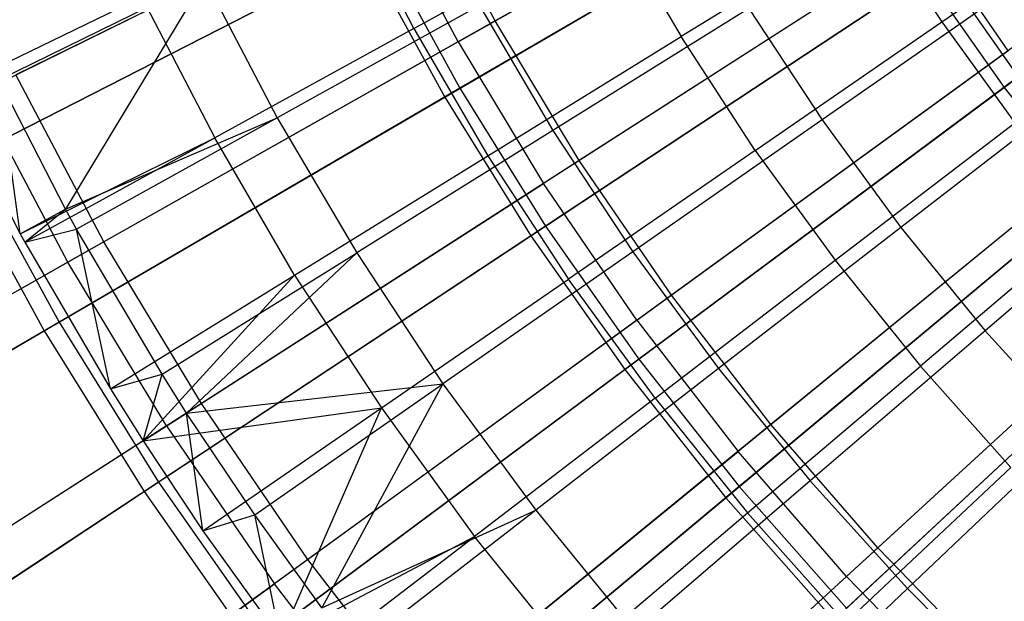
# Model space of a CAD drawing. Extents: x 0.1 to 12.1, y -6 to 6.
# Tile 71 of 256: x 4.085 to 4.741, y -1.323 to -0.936. Entities that reach past the tile are written whole.
import ezdxf

# ---------------------------------------------------------------- set-up
doc = ezdxf.new("R2010")
doc.units = 0
doc.header["$LTSCALE"] = 2.54
doc.layers.get('0').update_dxf_attribs({"linetype": 'CONTINUOUS'})

# ---------------------------------------------------------------- blocks, each defined once
blk = doc.blocks.new('DROPS_COLOR_B-11195_STL')
at = {"color": 0}
for p, q in [((4.6685, -0.78582, 2.1004), (4.40184, -0.9364, 2.21277)), ((4.6685, -0.78582, 2.1004), (4.40184, -0.9364, 2.21277)), ((4.37718, -0.95033, 13.16251), (4.64333, -0.80003, 13.27646)), ((4.37718, -0.95033, 13.16251), (4.64333, -0.80003, 13.27646)), ((4.35109, -0.84021, 2.21277), (4.08227, -0.97239, 2.3419)), ((4.35109, -0.84021, 2.21277), (4.08227, -0.97239, 2.3419)), ((4.40184, -0.9364, 2.21277), (4.35109, -0.84021, 2.21277)), ((4.40184, -0.9364, 2.21277), (4.35109, -0.84021, 2.21277)), ((4.32567, -0.85271, 13.16251), (4.05745, -0.98459, 13.03183)), ((4.32567, -0.85271, 13.16251), (4.05745, -0.98459, 13.03183)), ((4.37718, -0.95033, 13.16251), (4.32567, -0.85271, 13.16251)), ((4.37718, -0.95033, 13.16251), (4.32567, -0.85271, 13.16251)), ((4.69967, -0.93705, 13.60807), (4.82375, -0.85158, 13.66163)), ((4.69967, -0.93705, 13.60807), (4.82375, -0.85158, 13.66163)), ((4.34766, -0.94139, 13.48847), (4.30252, -0.85416, 13.48847)), ((4.34766, -0.94139, 13.48847), (4.30252, -0.85416, 13.48847)), ((4.71563, -0.86397, 2.1004), (4.45801, -1.02954, 2.21277)), ((4.71563, -0.86397, 2.1004), (4.45801, -1.02954, 2.21277)), ((4.34766, -0.94139, 13.48847), (4.4802, -0.86852, 13.55036)), ((4.34766, -0.94139, 13.48847), (4.4802, -0.86852, 13.55036)), ((4.4802, -0.86852, 13.55036), (4.52584, -0.9468, 13.55036)), ((4.4802, -0.86852, 13.55036), (4.52584, -0.9468, 13.55036)), ((4.65431, -0.86752, 13.60807), (4.52584, -0.9468, 13.55036)), ((4.65431, -0.86752, 13.60807), (4.52584, -0.9468, 13.55036)), ((4.65431, -0.86752, 13.60807), (4.69967, -0.93705, 13.60807)), ((4.65431, -0.86752, 13.60807), (4.69967, -0.93705, 13.60807)), ((4.69131, -0.8796, 13.27646), (4.43418, -1.04485, 13.16251)), ((4.69131, -0.8796, 13.27646), (4.43418, -1.04485, 13.16251)), ((4.69131, -0.8796, 13.27646), (4.74376, -0.95631, 13.27646)), ((4.69131, -0.8796, 13.27646), (4.74376, -0.95631, 13.27646)), ((4.07085, -0.97574, 13.28327), (4.20821, -0.90836, 13.35397)), ((4.07085, -0.97574, 13.28327), (4.20821, -0.90836, 13.35397)), ((4.20821, -0.90836, 13.35397), (4.11544, -1.06183, 13.28327)), ((4.20821, -0.90836, 13.35397), (4.11544, -1.06183, 13.28327)), ((4.20821, -0.90836, 13.35397), (4.2566, -1.00099, 13.35397)), ((4.20821, -0.90836, 13.35397), (4.2566, -1.00099, 13.35397)), ((4.7457, -0.91481, 13.54139), (4.6199, -1.00236, 13.48337)), ((4.7457, -0.91481, 13.54139), (4.6199, -1.00236, 13.48337)), ((4.03638, -0.98351, 13.3555), (4.16626, -0.92039, 13.42236)), ((4.03638, -0.98351, 13.3555), (4.16626, -0.92039, 13.42236)), ((4.16626, -0.92039, 13.42236), (4.21489, -1.01438, 13.42236)), ((4.16626, -0.92039, 13.42236), (4.21489, -1.01438, 13.42236)), ((4.39139, -0.92617, 13.42089), (4.2566, -1.00099, 13.35397)), ((4.39139, -0.92617, 13.42089), (4.2566, -1.00099, 13.35397)), ((4.39139, -0.92617, 13.42089), (4.44044, -1.0095, 13.42089)), ((4.39139, -0.92617, 13.42089), (4.44044, -1.0095, 13.42089)), ((4.57098, -0.92813, 13.48337), (4.44044, -1.0095, 13.42089)), ((4.57098, -0.92813, 13.48337), (4.44044, -1.0095, 13.42089)), ((4.57098, -0.92813, 13.48337), (4.6199, -1.00236, 13.48337)), ((4.57098, -0.92813, 13.48337), (4.6199, -1.00236, 13.48337)), ((4.40184, -0.9364, 2.21277), (4.141, -1.08371, 2.3419)), ((4.40184, -0.9364, 2.21277), (4.141, -1.08371, 2.3419)), ((4.45801, -1.02954, 2.21277), (4.40184, -0.9364, 2.21277)), ((4.45801, -1.02954, 2.21277), (4.40184, -0.9364, 2.21277)), ((4.57534, -1.02269, 13.55036), (4.69967, -0.93705, 13.60807)), ((4.57534, -1.02269, 13.55036), (4.69967, -0.93705, 13.60807)), ((4.69967, -0.93705, 13.60807), (4.74847, -1.00422, 13.60807)), ((4.69967, -0.93705, 13.60807), (4.74847, -1.00422, 13.60807)), ((4.34766, -0.94139, 13.48847), (4.21489, -1.01438, 13.42236)), ((4.34766, -0.94139, 13.48847), (4.21489, -1.01438, 13.42236)), ((4.34766, -0.94139, 13.48847), (4.39712, -1.02624, 13.48847)), ((4.34766, -0.94139, 13.48847), (4.39712, -1.02624, 13.48847)), ((4.76715, -0.93931, 2.1004), (4.51939, -1.11932, 2.21277)), ((4.76715, -0.93931, 2.1004), (4.51939, -1.11932, 2.21277)), ((4.37718, -0.95033, 13.16251), (4.11693, -1.0973, 13.03183)), ((4.37718, -0.95033, 13.16251), (4.11693, -1.0973, 13.03183)), ((4.37718, -0.95033, 13.16251), (4.43418, -1.04485, 13.16251)), ((4.37718, -0.95033, 13.16251), (4.43418, -1.04485, 13.16251)), ((4.39712, -1.02624, 13.48847), (4.52584, -0.9468, 13.55036)), ((4.39712, -1.02624, 13.48847), (4.52584, -0.9468, 13.55036)), ((4.57534, -1.02269, 13.55036), (4.52584, -0.9468, 13.55036)), ((4.57534, -1.02269, 13.55036), (4.52584, -0.9468, 13.55036)), ((4.49648, -1.13596, 13.16251), (4.74376, -0.95631, 13.27646)), ((4.49648, -1.13596, 13.16251), (4.74376, -0.95631, 13.27646)), ((4.11544, -1.06183, 13.28327), (4.07085, -0.97574, 13.28327)), ((4.08526, -1.07831, 13.3555), (4.07085, -0.97574, 13.28327)), ((4.11544, -1.06183, 13.28327), (4.07085, -0.97574, 13.28327)), ((4.08526, -1.07831, 13.3555), (4.07085, -0.97574, 13.28327)), ((4.141, -1.08371, 2.3419), (4.08227, -0.97239, 2.3419)), ((4.141, -1.08371, 2.3419), (4.08227, -0.97239, 2.3419)), ((4.03638, -0.98351, 13.3555), (4.08526, -1.07831, 13.3555)), ((4.03638, -0.98351, 13.3555), (4.08526, -1.07831, 13.3555)), ((4.11693, -1.0973, 13.03183), (4.05745, -0.98459, 13.03183)), ((4.11693, -1.0973, 13.03183), (4.05745, -0.98459, 13.03183)), ((4.79372, -0.9802, 13.54139), (4.67252, -1.07402, 13.48337)), ((4.79372, -0.9802, 13.54139), (4.67252, -1.07402, 13.48337)), ((4.11544, -1.06183, 13.28327), (4.2566, -1.00099, 13.35397)), ((4.11544, -1.06183, 13.28327), (4.2566, -1.00099, 13.35397)), ((4.2566, -1.00099, 13.35397), (4.12283, -1.07524, 13.28327)), ((4.2566, -1.00099, 13.35397), (4.12283, -1.07524, 13.28327)), ((4.2566, -1.00099, 13.35397), (4.30961, -1.09105, 13.35397)), ((4.2566, -1.00099, 13.35397), (4.30961, -1.09105, 13.35397)), ((4.6199, -1.00236, 13.48337), (4.49365, -1.09024, 13.42089)), ((4.6199, -1.00236, 13.48337), (4.49365, -1.09024, 13.42089)), ((4.6199, -1.00236, 13.48337), (4.67252, -1.07402, 13.48337)), ((4.6199, -1.00236, 13.48337), (4.67252, -1.07402, 13.48337)), ((4.6286, -1.096, 13.55036), (4.74847, -1.00422, 13.60807)), ((4.6286, -1.096, 13.55036), (4.74847, -1.00422, 13.60807)), ((4.44044, -1.0095, 13.42089), (4.30961, -1.09105, 13.35397)), ((4.44044, -1.0095, 13.42089), (4.30961, -1.09105, 13.35397)), ((4.44044, -1.0095, 13.42089), (4.49365, -1.09024, 13.42089)), ((4.44044, -1.0095, 13.42089), (4.49365, -1.09024, 13.42089)), ((4.08526, -1.07831, 13.3555), (4.21489, -1.01438, 13.42236)), ((4.08526, -1.07831, 13.3555), (4.21489, -1.01438, 13.42236)), ((4.08835, -1.08395, 13.3555), (4.21489, -1.01438, 13.42236)), ((4.08835, -1.08395, 13.3555), (4.21489, -1.01438, 13.42236)), ((4.26819, -1.1058, 13.42236), (4.21489, -1.01438, 13.42236)), ((4.26819, -1.1058, 13.42236), (4.21489, -1.01438, 13.42236)), ((4.82288, -1.01159, 2.1004), (4.58581, -1.20544, 2.21277)), ((4.82288, -1.01159, 2.1004), (4.58581, -1.20544, 2.21277)), ((4.57534, -1.02269, 13.55036), (4.45078, -1.10849, 13.48847)), ((4.57534, -1.02269, 13.55036), (4.45078, -1.10849, 13.48847)), ((4.57534, -1.02269, 13.55036), (4.6286, -1.096, 13.55036)), ((4.57534, -1.02269, 13.55036), (4.6286, -1.096, 13.55036)), ((4.45801, -1.02954, 2.21277), (4.206, -1.19149, 2.3419)), ((4.45801, -1.02954, 2.21277), (4.206, -1.19149, 2.3419)), ((4.26819, -1.1058, 13.42236), (4.39712, -1.02624, 13.48847)), ((4.26819, -1.1058, 13.42236), (4.39712, -1.02624, 13.48847)), ((4.39712, -1.02624, 13.48847), (4.45078, -1.10849, 13.48847)), ((4.39712, -1.02624, 13.48847), (4.45078, -1.10849, 13.48847)), ((4.51939, -1.11932, 2.21277), (4.45801, -1.02954, 2.21277)), ((4.51939, -1.11932, 2.21277), (4.45801, -1.02954, 2.21277)), ((4.8005, -1.02989, 13.27646), (4.56388, -1.22337, 13.16251)), ((4.8005, -1.02989, 13.27646), (4.56388, -1.22337, 13.16251)), ((4.84499, -1.04308, 13.54139), (4.7287, -1.14292, 13.48337)), ((4.84499, -1.04308, 13.54139), (4.7287, -1.14292, 13.48337)), ((4.18274, -1.20644, 13.03183), (4.43418, -1.04485, 13.16251)), ((4.18274, -1.20644, 13.03183), (4.43418, -1.04485, 13.16251)), ((4.49648, -1.13596, 13.16251), (4.43418, -1.04485, 13.16251)), ((4.49648, -1.13596, 13.16251), (4.43418, -1.04485, 13.16251)), ((4.08526, -1.07831, 13.3555), (4.11544, -1.06183, 13.28327)), ((4.08526, -1.07831, 13.3555), (4.11544, -1.06183, 13.28327)), ((4.08835, -1.08395, 13.3555), (4.11544, -1.06183, 13.28327)), ((4.08835, -1.08395, 13.3555), (4.11544, -1.06183, 13.28327)), ((4.12283, -1.07524, 13.28327), (4.11544, -1.06183, 13.28327)), ((4.12283, -1.07524, 13.28327), (4.11544, -1.06183, 13.28327)), ((4.80059, -1.06885, 13.60807), (4.68548, -1.16653, 13.55036)), ((4.80059, -1.06885, 13.60807), (4.68548, -1.16653, 13.55036)), ((4.08835, -1.08395, 13.3555), (4.12283, -1.07524, 13.28327)), ((4.08835, -1.08395, 13.3555), (4.12283, -1.07524, 13.28327)), ((4.17977, -1.17198, 13.28327), (4.12283, -1.07524, 13.28327)), ((4.1453, -1.18164, 13.3555), (4.12283, -1.07524, 13.28327)), ((4.17977, -1.17198, 13.28327), (4.12283, -1.07524, 13.28327)), ((4.1453, -1.18164, 13.3555), (4.12283, -1.07524, 13.28327)), ((4.67252, -1.07402, 13.48337), (4.55088, -1.16817, 13.42089)), ((4.67252, -1.07402, 13.48337), (4.55088, -1.16817, 13.42089)), ((4.67252, -1.07402, 13.48337), (4.7287, -1.14292, 13.48337)), ((4.67252, -1.07402, 13.48337), (4.7287, -1.14292, 13.48337)), ((4.08526, -1.07831, 13.3555), (4.08835, -1.08395, 13.3555)), ((4.08526, -1.07831, 13.3555), (4.08835, -1.08395, 13.3555)), ((4.88265, -1.08057, 2.1004), (4.65703, -1.28764, 2.21277)), ((4.88265, -1.08057, 2.1004), (4.65703, -1.28764, 2.21277)), ((4.141, -1.08371, 2.3419), (3.88678, -1.22728, 2.48739)), ((4.141, -1.08371, 2.3419), (3.88678, -1.22728, 2.48739)), ((4.08835, -1.08395, 13.3555), (4.1453, -1.18164, 13.3555)), ((4.08835, -1.08395, 13.3555), (4.1453, -1.18164, 13.3555)), ((4.206, -1.19149, 2.3419), (4.141, -1.08371, 2.3419)), ((4.206, -1.19149, 2.3419), (4.141, -1.08371, 2.3419)), ((4.17977, -1.17198, 13.28327), (4.30961, -1.09105, 13.35397)), ((4.17977, -1.17198, 13.28327), (4.30961, -1.09105, 13.35397)), ((4.30961, -1.09105, 13.35397), (4.19615, -1.19785, 13.28327)), ((4.30961, -1.09105, 13.35397), (4.19615, -1.19785, 13.28327)), ((4.30961, -1.09105, 13.35397), (4.36712, -1.1783, 13.35397)), ((4.30961, -1.09105, 13.35397), (4.36712, -1.1783, 13.35397)), ((4.49365, -1.09024, 13.42089), (4.36712, -1.1783, 13.35397)), ((4.49365, -1.09024, 13.42089), (4.36712, -1.1783, 13.35397)), ((4.49365, -1.09024, 13.42089), (4.55088, -1.16817, 13.42089)), ((4.49365, -1.09024, 13.42089), (4.55088, -1.16817, 13.42089)), ((4.50851, -1.18795, 13.48847), (4.6286, -1.096, 13.55036)), ((4.50851, -1.18795, 13.48847), (4.6286, -1.096, 13.55036)), ((4.6286, -1.096, 13.55036), (4.68548, -1.16653, 13.55036)), ((4.6286, -1.096, 13.55036), (4.68548, -1.16653, 13.55036)), ((4.11693, -1.0973, 13.03183), (3.86336, -1.2405, 12.88484)), ((4.11693, -1.0973, 13.03183), (3.86336, -1.2405, 12.88484)), ((4.18274, -1.20644, 13.03183), (4.11693, -1.0973, 13.03183)), ((4.18274, -1.20644, 13.03183), (4.11693, -1.0973, 13.03183)), ((4.86135, -1.10011, 13.27646), (4.63616, -1.30679, 13.16251)), ((4.86135, -1.10011, 13.27646), (4.63616, -1.30679, 13.16251)), ((4.1453, -1.18164, 13.3555), (4.26819, -1.1058, 13.42236)), ((4.1453, -1.18164, 13.3555), (4.26819, -1.1058, 13.42236)), ((4.16722, -1.21644, 13.3555), (4.26819, -1.1058, 13.42236)), ((4.16722, -1.21644, 13.3555), (4.26819, -1.1058, 13.42236)), ((4.26819, -1.1058, 13.42236), (4.32602, -1.19444, 13.42236)), ((4.26819, -1.1058, 13.42236), (4.32602, -1.19444, 13.42236)), ((4.32602, -1.19444, 13.42236), (4.45078, -1.10849, 13.48847)), ((4.32602, -1.19444, 13.42236), (4.45078, -1.10849, 13.48847)), ((4.50851, -1.18795, 13.48847), (4.45078, -1.10849, 13.48847)), ((4.50851, -1.18795, 13.48847), (4.45078, -1.10849, 13.48847)), ((4.51939, -1.11932, 2.21277), (4.27705, -1.29539, 2.3419)), ((4.51939, -1.11932, 2.21277), (4.27705, -1.29539, 2.3419)), ((4.58581, -1.20544, 2.21277), (4.51939, -1.11932, 2.21277)), ((4.58581, -1.20544, 2.21277), (4.51939, -1.11932, 2.21277)), ((4.49648, -1.13596, 13.16251), (4.25467, -1.31165, 13.03183)), ((4.49648, -1.13596, 13.16251), (4.25467, -1.31165, 13.03183)), ((4.49648, -1.13596, 13.16251), (4.56388, -1.22337, 13.16251)), ((4.49648, -1.13596, 13.16251), (4.56388, -1.22337, 13.16251)), ((4.7287, -1.14292, 13.48337), (4.61199, -1.24311, 13.42089)), ((4.7287, -1.14292, 13.48337), (4.61199, -1.24311, 13.42089)), ((4.7287, -1.14292, 13.48337), (4.7883, -1.20888, 13.48337)), ((4.7287, -1.14292, 13.48337), (4.7883, -1.20888, 13.48337)), ((4.55088, -1.16817, 13.42089), (4.42897, -1.26254, 13.35397)), ((4.55088, -1.16817, 13.42089), (4.42897, -1.26254, 13.35397)), ((4.55088, -1.16817, 13.42089), (4.61199, -1.24311, 13.42089)), ((4.55088, -1.16817, 13.42089), (4.61199, -1.24311, 13.42089)), ((4.57016, -1.2644, 13.48847), (4.68548, -1.16653, 13.55036)), ((4.57016, -1.2644, 13.48847), (4.68548, -1.16653, 13.55036)), ((4.74583, -1.23413, 13.55036), (4.68548, -1.16653, 13.55036)), ((4.74583, -1.23413, 13.55036), (4.68548, -1.16653, 13.55036)), ((4.1453, -1.18164, 13.3555), (4.17977, -1.17198, 13.28327)), ((4.1453, -1.18164, 13.3555), (4.17977, -1.17198, 13.28327)), ((4.16722, -1.21644, 13.3555), (4.17977, -1.17198, 13.28327)), ((4.16722, -1.21644, 13.3555), (4.17977, -1.17198, 13.28327)), ((4.19615, -1.19785, 13.28327), (4.17977, -1.17198, 13.28327)), ((4.19615, -1.19785, 13.28327), (4.17977, -1.17198, 13.28327)), ((4.1453, -1.18164, 13.3555), (4.16722, -1.21644, 13.3555)), ((4.1453, -1.18164, 13.3555), (4.16722, -1.21644, 13.3555)), ((4.19615, -1.19785, 13.28327), (4.36712, -1.1783, 13.35397)), ((4.19615, -1.19785, 13.28327), (4.36712, -1.1783, 13.35397)), ((4.24155, -1.26571, 13.28327), (4.36712, -1.1783, 13.35397)), ((4.24155, -1.26571, 13.28327), (4.36712, -1.1783, 13.35397)), ((4.36712, -1.1783, 13.35397), (4.28635, -1.32776, 13.28327)), ((4.36712, -1.1783, 13.35397), (4.28635, -1.32776, 13.28327)), ((4.36712, -1.1783, 13.35397), (4.42897, -1.26254, 13.35397)), ((4.36712, -1.1783, 13.35397), (4.42897, -1.26254, 13.35397)), ((4.50851, -1.18795, 13.48847), (4.38822, -1.28005, 13.42236)), ((4.50851, -1.18795, 13.48847), (4.38822, -1.28005, 13.42236)), ((4.50851, -1.18795, 13.48847), (4.57016, -1.2644, 13.48847)), ((4.50851, -1.18795, 13.48847), (4.57016, -1.2644, 13.48847)), ((4.206, -1.19149, 2.3419), (3.96038, -1.34934, 2.48739)), ((4.206, -1.19149, 2.3419), (3.96038, -1.34934, 2.48739)), ((4.16722, -1.21644, 13.3555), (4.32602, -1.19444, 13.42236)), ((4.16722, -1.21644, 13.3555), (4.32602, -1.19444, 13.42236)), ((4.27705, -1.29539, 2.3419), (4.206, -1.19149, 2.3419)), ((4.27705, -1.29539, 2.3419), (4.206, -1.19149, 2.3419)), ((4.20709, -1.27636, 13.3555), (4.32602, -1.19444, 13.42236)), ((4.20709, -1.27636, 13.3555), (4.32602, -1.19444, 13.42236)), ((4.25882, -1.34837, 13.3555), (4.32602, -1.19444, 13.42236)), ((4.25882, -1.34837, 13.3555), (4.32602, -1.19444, 13.42236)), ((4.32602, -1.19444, 13.42236), (4.38822, -1.28005, 13.42236)), ((4.32602, -1.19444, 13.42236), (4.38822, -1.28005, 13.42236)), ((4.16722, -1.21644, 13.3555), (4.19615, -1.19785, 13.28327)), ((4.16722, -1.21644, 13.3555), (4.19615, -1.19785, 13.28327)), ((4.24155, -1.26571, 13.28327), (4.19615, -1.19785, 13.28327)), ((4.20709, -1.27636, 13.3555), (4.19615, -1.19785, 13.28327)), ((4.24155, -1.26571, 13.28327), (4.19615, -1.19785, 13.28327)), ((4.20709, -1.27636, 13.3555), (4.19615, -1.19785, 13.28327)), ((4.18274, -1.20644, 13.03183), (3.93776, -1.36388, 12.88484)), ((4.18274, -1.20644, 13.03183), (3.93776, -1.36388, 12.88484)), ((4.18274, -1.20644, 13.03183), (4.25467, -1.31165, 13.03183)), ((4.18274, -1.20644, 13.03183), (4.25467, -1.31165, 13.03183)), ((4.58581, -1.20544, 2.21277), (4.35391, -1.39507, 2.3419)), ((4.58581, -1.20544, 2.21277), (4.35391, -1.39507, 2.3419)), ((4.65703, -1.28764, 2.21277), (4.58581, -1.20544, 2.21277)), ((4.65703, -1.28764, 2.21277), (4.58581, -1.20544, 2.21277)), ((4.7883, -1.20888, 13.48337), (4.67681, -1.31486, 13.42089)), ((4.7883, -1.20888, 13.48337), (4.67681, -1.31486, 13.42089)), ((4.16722, -1.21644, 13.3555), (4.20709, -1.27636, 13.3555)), ((4.16722, -1.21644, 13.3555), (4.20709, -1.27636, 13.3555)), ((4.3325, -1.41257, 13.03183), (4.56388, -1.22337, 13.16251)), ((4.3325, -1.41257, 13.03183), (4.56388, -1.22337, 13.16251)), ((4.63616, -1.30679, 13.16251), (4.56388, -1.22337, 13.16251)), ((4.63616, -1.30679, 13.16251), (4.56388, -1.22337, 13.16251)), ((4.74583, -1.23413, 13.55036), (4.63557, -1.33766, 13.48847)), ((4.74583, -1.23413, 13.55036), (4.63557, -1.33766, 13.48847)), ((4.61199, -1.24311, 13.42089), (4.49501, -1.34353, 13.35397)), ((4.61199, -1.24311, 13.42089), (4.49501, -1.34353, 13.35397)), ((4.61199, -1.24311, 13.42089), (4.67681, -1.31486, 13.42089)), ((4.61199, -1.24311, 13.42089), (4.67681, -1.31486, 13.42089)), ((4.20709, -1.27636, 13.3555), (4.24155, -1.26571, 13.28327)), ((4.20709, -1.27636, 13.3555), (4.24155, -1.26571, 13.28327)), ((4.28635, -1.32776, 13.28327), (4.24155, -1.26571, 13.28327)), ((4.25882, -1.34837, 13.3555), (4.24155, -1.26571, 13.28327)), ((4.28635, -1.32776, 13.28327), (4.24155, -1.26571, 13.28327)), ((4.25882, -1.34837, 13.3555), (4.24155, -1.26571, 13.28327)), ((4.28635, -1.32776, 13.28327), (4.42897, -1.26254, 13.35397)), ((4.28635, -1.32776, 13.28327), (4.42897, -1.26254, 13.35397)), ((4.42897, -1.26254, 13.35397), (4.30799, -1.35619, 13.28327)), ((4.42897, -1.26254, 13.35397), (4.30799, -1.35619, 13.28327)), ((4.42897, -1.26254, 13.35397), (4.49501, -1.34353, 13.35397)), ((4.42897, -1.26254, 13.35397), (4.49501, -1.34353, 13.35397)), ((4.45465, -1.36243, 13.42236), (4.57016, -1.2644, 13.48847)), ((4.45465, -1.36243, 13.42236), (4.57016, -1.2644, 13.48847)), ((4.57016, -1.2644, 13.48847), (4.63557, -1.33766, 13.48847)), ((4.57016, -1.2644, 13.48847), (4.63557, -1.33766, 13.48847)), ((4.20709, -1.27636, 13.3555), (4.25882, -1.34837, 13.3555)), ((4.20709, -1.27636, 13.3555), (4.25882, -1.34837, 13.3555)), ((4.25882, -1.34837, 13.3555), (4.38822, -1.28005, 13.42236)), ((4.25882, -1.34837, 13.3555), (4.38822, -1.28005, 13.42236)), ((4.27356, -1.36784, 13.3555), (4.38822, -1.28005, 13.42236)), ((4.27356, -1.36784, 13.3555), (4.38822, -1.28005, 13.42236)), ((4.45465, -1.36243, 13.42236), (4.38822, -1.28005, 13.42236)), ((4.45465, -1.36243, 13.42236), (4.38822, -1.28005, 13.42236)), ((4.65703, -1.28764, 2.21277), (4.43633, -1.49019, 2.3419)), ((4.65703, -1.28764, 2.21277), (4.43633, -1.49019, 2.3419)), ((4.73283, -1.36563, 2.21277), (4.65703, -1.28764, 2.21277)), ((4.73283, -1.36563, 2.21277), (4.65703, -1.28764, 2.21277)), ((4.27705, -1.29539, 2.3419), (4.04084, -1.46701, 2.48739)), ((4.27705, -1.29539, 2.3419), (4.04084, -1.46701, 2.48739)), ((4.35391, -1.39507, 2.3419), (4.27705, -1.29539, 2.3419)), ((4.35391, -1.39507, 2.3419), (4.27705, -1.29539, 2.3419)), ((4.01908, -1.48281, 12.88484), (4.25467, -1.31165, 13.03183)), ((4.01908, -1.48281, 12.88484), (4.25467, -1.31165, 13.03183)), ((4.3325, -1.41257, 13.03183), (4.25467, -1.31165, 13.03183)), ((4.3325, -1.41257, 13.03183), (4.25467, -1.31165, 13.03183)), ((4.63616, -1.30679, 13.16251), (4.41596, -1.50889, 13.03183)), ((4.63616, -1.30679, 13.16251), (4.41596, -1.50889, 13.03183)), ((4.71309, -1.38594, 13.16251), (4.63616, -1.30679, 13.16251)), ((4.71309, -1.38594, 13.16251), (4.63616, -1.30679, 13.16251)), ((4.67681, -1.31486, 13.42089), (4.56507, -1.42107, 13.35397)), ((4.67681, -1.31486, 13.42089), (4.56507, -1.42107, 13.35397)), ((4.67681, -1.31486, 13.42089), (4.74518, -1.38323, 13.42089)), ((4.67681, -1.31486, 13.42089), (4.74518, -1.38323, 13.42089))]:
    blk.add_line(p, q, dxfattribs=at)
blk = doc.blocks.new('GROUP_1')
at = {"color": 0}
for p, q in [((4.68123, 5.01658, 11.77053), (4.93814, 5.20764, 11.85225)), ((4.68123, 5.01658, 11.77053), (4.93814, 5.20764, 11.85225)), ((4.59081, 5.17499, 0.2261), (4.31841, 5.01603, 0.32467)), ((4.59081, 5.17499, 0.2261), (4.31841, 5.01603, 0.32467)), ((4.30831, 5.01014, 11.6713), (4.58054, 5.16899, 11.77053)), ((4.30831, 5.01014, 11.6713), (4.58054, 5.16899, 11.77053)), ((4.26647, 5.111, 0.32467), (3.99091, 4.97011, 0.44046)), ((4.26647, 5.111, 0.32467), (3.99091, 4.97011, 0.44046)), ((4.26647, 5.111, 0.32467), (4.31841, 5.01603, 0.32467)), ((4.26647, 5.111, 0.32467), (4.31841, 5.01603, 0.32467)), ((3.98072, 4.9649, 11.55487), (4.25606, 5.10568, 11.6713)), ((3.98072, 4.9649, 11.55487), (4.25606, 5.10568, 11.6713)), ((4.25606, 5.10568, 11.6713), (4.30831, 5.01014, 11.6713)), ((4.25606, 5.10568, 11.6713), (4.30831, 5.01014, 11.6713)), ((4.63869, 5.09794, 0.2261), (4.37554, 4.92409, 0.32467)), ((4.63869, 5.09794, 0.2261), (4.37554, 4.92409, 0.32467)), ((4.63869, 5.09794, 0.2261), (4.69077, 5.02368, 0.2261)), ((4.63869, 5.09794, 0.2261), (4.69077, 5.02368, 0.2261)), ((4.36579, 4.91765, 11.6713), (4.62876, 5.09138, 11.77053)), ((4.36579, 4.91765, 11.6713), (4.62876, 5.09138, 11.77053)), ((4.62876, 5.09138, 11.77053), (4.68123, 5.01658, 11.77053)), ((4.62876, 5.09138, 11.77053), (4.68123, 5.01658, 11.77053)), ((4.69077, 5.02368, 0.2261), (4.43769, 4.83547, 0.32467)), ((4.69077, 5.02368, 0.2261), (4.43769, 4.83547, 0.32467)), ((4.42831, 4.82849, 11.6713), (4.68123, 5.01658, 11.77053)), ((4.42831, 4.82849, 11.6713), (4.68123, 5.01658, 11.77053)), ((4.68123, 5.01658, 11.77053), (4.73777, 4.9448, 11.77053)), ((4.68123, 5.01658, 11.77053), (4.73777, 4.9448, 11.77053)), ((4.04122, 4.85427, 11.55487), (4.30831, 5.01014, 11.6713)), ((4.04122, 4.85427, 11.55487), (4.30831, 5.01014, 11.6713)), ((4.31841, 5.01603, 0.32467), (4.05111, 4.86005, 0.44046)), ((4.31841, 5.01603, 0.32467), (4.05111, 4.86005, 0.44046)), ((4.30831, 5.01014, 11.6713), (4.36579, 4.91765, 11.6713)), ((4.30831, 5.01014, 11.6713), (4.36579, 4.91765, 11.6713)), ((4.31841, 5.01603, 0.32467), (4.37554, 4.92409, 0.32467)), ((4.31841, 5.01603, 0.32467), (4.37554, 4.92409, 0.32467)), ((3.98072, 4.9649, 11.55487), (4.04122, 4.85427, 11.55487)), ((3.98072, 4.9649, 11.55487), (4.04122, 4.85427, 11.55487)), ((3.99091, 4.97011, 0.44046), (4.05111, 4.86005, 0.44046)), ((3.99091, 4.97011, 0.44046), (4.05111, 4.86005, 0.44046)), ((4.74691, 4.95242, 0.2261), (4.50468, 4.75044, 0.32467)), ((4.74691, 4.95242, 0.2261), (4.50468, 4.75044, 0.32467)), ((4.4957, 4.74295, 11.6713), (4.73777, 4.9448, 11.77053)), ((4.4957, 4.74295, 11.6713), (4.73777, 4.9448, 11.77053)), ((4.37554, 4.92409, 0.32467), (4.11732, 4.75349, 0.44046)), ((4.37554, 4.92409, 0.32467), (4.11732, 4.75349, 0.44046)), ((4.37554, 4.92409, 0.32467), (4.43769, 4.83547, 0.32467)), ((4.37554, 4.92409, 0.32467), (4.43769, 4.83547, 0.32467)), ((4.10777, 4.74718, 11.55487), (4.36579, 4.91765, 11.6713)), ((4.10777, 4.74718, 11.55487), (4.36579, 4.91765, 11.6713)), ((4.36579, 4.91765, 11.6713), (4.42831, 4.82849, 11.6713)), ((4.36579, 4.91765, 11.6713), (4.42831, 4.82849, 11.6713)), ((4.80691, 4.8844, 0.2261), (4.57628, 4.66927, 0.32467)), ((4.80691, 4.8844, 0.2261), (4.57628, 4.66927, 0.32467)), ((4.56774, 4.66129, 11.6713), (4.79821, 4.87628, 11.77053)), ((4.56774, 4.66129, 11.6713), (4.79821, 4.87628, 11.77053)), ((4.05111, 4.86005, 0.44046), (3.78972, 4.70751, 0.57312)), ((4.05111, 4.86005, 0.44046), (3.78972, 4.70751, 0.57312)), ((4.05111, 4.86005, 0.44046), (4.11732, 4.75349, 0.44046)), ((4.05111, 4.86005, 0.44046), (4.11732, 4.75349, 0.44046)), ((3.78006, 4.70188, 11.4216), (4.04122, 4.85427, 11.55487)), ((3.78006, 4.70188, 11.4216), (4.04122, 4.85427, 11.55487)), ((4.04122, 4.85427, 11.55487), (4.10777, 4.74718, 11.55487)), ((4.04122, 4.85427, 11.55487), (4.10777, 4.74718, 11.55487)), ((4.43769, 4.83547, 0.32467), (4.18936, 4.65079, 0.44046)), ((4.43769, 4.83547, 0.32467), (4.18936, 4.65079, 0.44046)), ((4.43769, 4.83547, 0.32467), (4.50468, 4.75044, 0.32467)), ((4.43769, 4.83547, 0.32467), (4.50468, 4.75044, 0.32467)), ((4.18017, 4.64395, 11.55487), (4.42831, 4.82849, 11.6713)), ((4.18017, 4.64395, 11.55487), (4.42831, 4.82849, 11.6713)), ((4.42831, 4.82849, 11.6713), (4.4957, 4.74295, 11.6713)), ((4.42831, 4.82849, 11.6713), (4.4957, 4.74295, 11.6713)), ((3.85549, 4.58051, 11.4216), (4.10777, 4.74718, 11.55487)), ((3.85549, 4.58051, 11.4216), (4.10777, 4.74718, 11.55487)), ((4.11732, 4.75349, 0.44046), (3.86481, 4.58667, 0.57312)), ((4.11732, 4.75349, 0.44046), (3.86481, 4.58667, 0.57312)), ((4.10777, 4.74718, 11.55487), (4.18017, 4.64395, 11.55487)), ((4.10777, 4.74718, 11.55487), (4.18017, 4.64395, 11.55487)), ((4.11732, 4.75349, 0.44046), (4.18936, 4.65079, 0.44046)), ((4.11732, 4.75349, 0.44046), (4.18936, 4.65079, 0.44046)), ((4.50468, 4.75044, 0.32467), (4.26699, 4.55224, 0.44046)), ((4.50468, 4.75044, 0.32467), (4.26699, 4.55224, 0.44046)), ((4.50468, 4.75044, 0.32467), (4.57628, 4.66927, 0.32467)), ((4.50468, 4.75044, 0.32467), (4.57628, 4.66927, 0.32467)), ((4.25819, 4.54491, 11.55487), (4.4957, 4.74295, 11.6713)), ((4.25819, 4.54491, 11.55487), (4.4957, 4.74295, 11.6713)), ((4.4957, 4.74295, 11.6713), (4.56774, 4.66129, 11.6713)), ((4.4957, 4.74295, 11.6713), (4.56774, 4.66129, 11.6713))]:
    blk.add_line(p, q, dxfattribs=at)
blk.add_blockref('DROPS_COLOR_B-11195_STL', (-0.06, 5.99731, -1.7), dxfattribs=at)

msp = doc.modelspace()

# ---------------------------------------------------------------- block references
at = {"color": 0}
msp.add_blockref('GROUP_1', (0.06, -5.99731, 1.7), dxfattribs=at)

doc.saveas('drawing.dxf')
